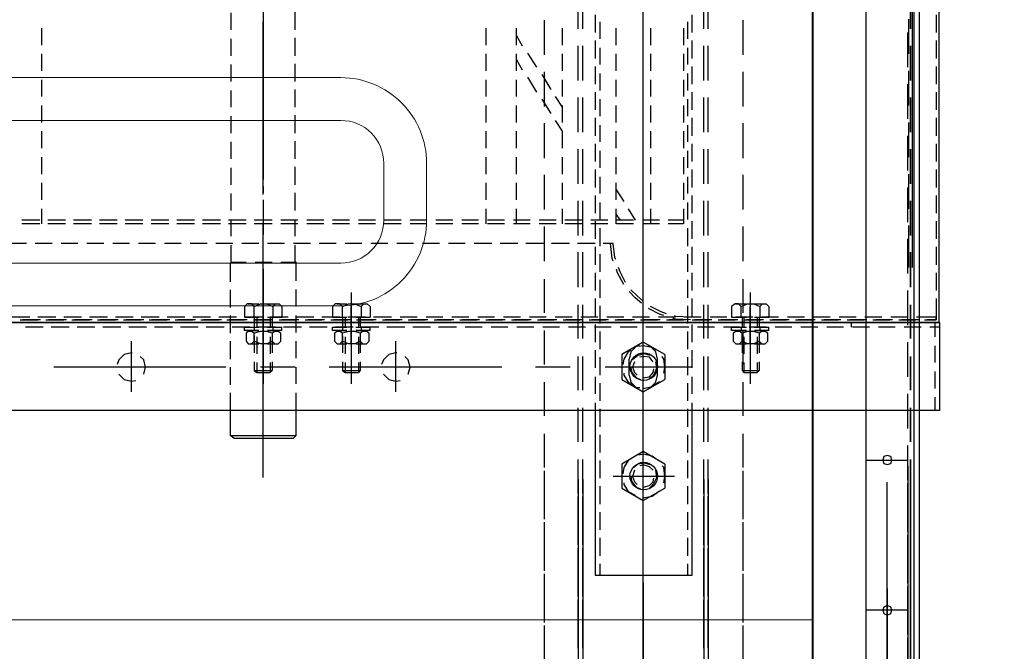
# Model space of a CAD drawing. Header units: millimetres. Extents: x -1469 to 52323, y -1368 to 13830.
# Tile 53 of 85: x 15152 to 15497, y 7409 to 7630. Entities that reach past the tile are written whole.
import ezdxf
from ezdxf.enums import TextEntityAlignment as Align

# ---------------------------------------------------------------- set-up
doc = ezdxf.new("R2010")
doc.units = ezdxf.units.MM
for name, color, linetype, lineweight, true_color in [('A-CEILING-01', 7, 'Continuous', 5, 0xd56ca8), ('A-CEILING-05', 7, 'Continuous', 5, 0x139b48), ('M-MEP-ELLG-LIGHT', 5, 'Continuous', 15, 0x0000ff)]:
    doc.layers.add(name, color=color, linetype=linetype, lineweight=lineweight, true_color=true_color)
doc.layers.add('A-LIGHT', color=1, linetype='Continuous', lineweight=5)
doc.layers.add('ACMV-EQP-CHW', color=30, linetype='Continuous', true_color=0xff7f00)
doc.layers.add('RCP LAYOUT', color=9, linetype='Continuous', true_color=0x808080)
doc.styles.get("Standard").update_dxf_attribs({"font": 'arial.ttf'})

# ---------------------------------------------------------------- blocks, each defined once
blk = doc.blocks.new('LIGHT-600X600MM')
at = {"color": 0}
blk.add_line((300, 0), (-300, 0), dxfattribs=at)
blk.add_lwpolyline([(-300, 300), (-300, -300), (300, -300), (300, 300)], close=True, dxfattribs=at)
for points in [[(-165, 160), (-165, 140, 0.414214), (-135, 110), (135, 110, 0.414214), (165, 140), (165, 160, 0.414214), (135, 190), (-135, 190, 0.414214)], [(-150, 160), (-150, 140, 0.414214), (-135, 125), (135, 125, 0.414214), (150, 140), (150, 160, 0.414214), (135, 175), (-135, 175, 0.414214)]]:
    blk.add_lwpolyline(points, format="xyb", close=True, dxfattribs=at)
blk.add_attdef('E', text='', height=100).set_placement((400, 250), align=Align.MIDDLE_CENTER)
blk = doc.blocks.new('A$C98a85b24')
at = {"layer": 'M-MEP-ELLG-LIGHT', "color": 8, "true_color": 0x808080}
blk.add_blockref('LIGHT-600X600MM', (10939.99, 7419.99), dxfattribs=at)
blk = doc.blocks.new('A$C256bf26b')
at = {"layer": 'A-CEILING-01', "true_color": 0x808080}
h = blk.add_hatch(dxfattribs=at)
h.set_pattern_fill('ANSI37', color=8, scale=2000)
h.set_pattern_definition([(45, (0, 0), (-176.7767, 176.7767), []), (135, (0, 0), (-176.7767, -176.7767), [])])
edge = h.paths.add_edge_path()
edge.add_line((17350, 13380), (12020, 13380))
edge.add_line((12020, 13380), (12020, 13280))
edge.add_line((12020, 13280), (11820, 13280))
edge.add_line((11820, 13280), (11820, 13380))
edge.add_line((11820, 13380), (6090, 13380))
edge.add_line((6090, 13380), (6090, 13280))
edge.add_line((6090, 13280), (5890, 13280))
edge.add_line((5890, 13280), (5890, 13380))
edge.add_line((5890, 13380), (350, 13380))
edge.add_line((350, 13380), (200, 13380))
edge.add_line((200, 13380), (200, 4520))
edge.add_line((200, 4520), (650, 4520))
edge.add_line((650, 4520), (650, 4220))
edge.add_line((650, 4220), (200, 4220))
edge.add_line((200, 4220), (200, 3270))
edge.add_line((200, 3270), (3945, 3270))
edge.add_line((3945, 3270), (3945, 3920))
edge.add_line((3945, 3920), (6135, 3920))
edge.add_line((6135, 3920), (6135, 3270))
edge.add_line((6135, 3270), (9805, 3270))
edge.add_line((9805, 3270), (9805, 3070))
edge.add_line((9805, 3070), (10125.7, 3070))
edge.add_line((10125.7, 3070), (10125.7, 3423))
edge.add_line((10125.7, 3423), (11242.06, 4539.36))
edge.add_line((11242.06, 4539.36), (10770.13, 5011.3))
edge.add_line((10770.13, 5011.3), (11904.42, 6145.58))
edge.add_line((11904.42, 6145.58), (14298.83, 8540))
edge.add_line((14298.83, 8540), (14450, 8540))
edge.add_line((14450, 8540), (14450, 9620))
edge.add_line((14450, 9620), (14450, 12330))
edge.add_arc((15200, 12330), 750, 90, 180, ccw=False)
edge.add_line((15200, 13080), (17350, 13080))
edge.add_line((17350, 13080), (17350, 13380))
h.paths.add_polyline_path([(5890.13, 11294.23), (6090.12, 11294.23), (6090.12, 11094.22), (5890.13, 11094.22)], flags=16)
h.paths.add_polyline_path([(5890.13, 9330), (6090.12, 9330), (6090.12, 9129.99), (5890.13, 9129.99)], flags=16)
h.paths.add_polyline_path([(5890, 8418.41), (6090, 8418.41), (6090, 8218.41), (5890, 8218.41)], flags=16)
h.paths.add_polyline_path([(5890, 6030), (6090, 6030), (6090, 5829.99), (5890, 5829.99)], flags=16)
h.paths.add_polyline_path([(11820, 8418.41), (12020, 8418.41), (12020, 8218.41), (11820, 8218.41)], flags=16)
h.paths.add_polyline_path([(11820, 9330), (12020, 9330), (12020, 9129.99), (11820, 9129.99)], flags=16)
h.paths.add_polyline_path([(11820.13, 11294.23), (12020.12, 11294.23), (12020.12, 11094.22), (11820.13, 11094.22)], flags=16)
at = {"layer": 'A-CEILING-05', "true_color": 0x808080}
h = blk.add_hatch(dxfattribs=at)
h.set_pattern_fill('_USER', color=8, scale=600, double=1, pattern_type=0)
h.set_pattern_definition([(0, (17230, 9520), (0, 600), []), (90, (17230, 9520), (-600, 4e-14), [])])
h.paths.add_polyline_path([(15490.92, 3520), (14590, 3520), (14590, 9520), (17230, 9520), (17230, 3520), (16390.92, 3520)])
at = {"layer": 'A-LIGHT', "color": 8, "true_color": 0x808080}
blk.add_blockref('A$C98a85b24', (4190, 0), dxfattribs=at)
blk = doc.blocks.new('AHU-5 TR-CARRIER')
at = {"layer": 'ACMV-EQP-CHW'}
for points in [[(45.85, 493.93), (1154.54, 493.93), (1154.54, 747.45)], [(44.6, 510.77), (1185.41, 510.77), (1185.41, 706.29)], [(538.23, 519.5), (901.81, 519.5)], [(793.92, 518.57), (800.16, 518.57)], [(802.95, 518.57), (809.19, 518.57)], [(812, 518.57), (818.24, 518.57)], [(821.04, 518.57), (827.28, 518.57)], [(830.09, 518.57), (836.33, 518.57)], [(839.13, 518.57), (845.38, 518.57)], [(848.17, 518.57), (854.41, 518.57)], [(857.22, 518.57), (863.45, 518.57)], [(866.26, 518.57), (872.5, 518.57)], [(875.3, 518.57), (881.54, 518.57)], [(884.34, 518.57), (890.59, 518.57)], [(893.39, 518.57), (900.87, 518.57)], [(899.94, 518.57), (899.94, 511.71)], [(900.87, 518.57), (899.95, 518.57)], [(900.87, 514.52), (900.87, 518.57)], [(900.87, 518.56), (900.87, 515.45)], [(901.81, 519.81), (901.81, 84.51)], [(932.67, 519.81), (901.81, 519.81)], [(901.81, 82.02), (901.81, 519.5)], [(906.79, 518.26), (901.81, 518.26)], [(903.37, 519.81), (903.37, 516.38)], [(915.84, 518.26), (909.92, 518.26)], [(924.88, 518.26), (918.96, 518.26)], [(932.67, 518.26), (928, 518.26)], [(932.67, 519.81), (932.67, 84.51)], [(45.85, 512.65), (1157.35, 512.65)], [(900.87, 512.33), (900.87, 506.4)], [(900.87, 505.47), (900.87, 511.39)], [(903.37, 513.27), (903.37, 507.35)], [(557.87, 510.15), (882.47, 510.15)], [(795.47, 508.9), (807.63, 508.9)], [(812.32, 508.59), (800.16, 508.59)], [(813.56, 508.9), (825.72, 508.9)], [(830.4, 508.59), (818.24, 508.59)], [(831.65, 508.9), (843.82, 508.9)], [(848.48, 508.59), (836.33, 508.59)], [(849.74, 508.9), (861.89, 508.9)], [(866.57, 508.59), (854.41, 508.59)], [(867.82, 508.9), (882.47, 508.9)], [(884.66, 508.59), (872.5, 508.59)], [(902.75, 508.59), (890.59, 508.59)], [(899.94, 508.59), (899.94, 502.67)], [(920.84, 508.59), (908.67, 508.59)], [(938.92, 508.59), (926.76, 508.59)], [(957, 508.59), (944.84, 508.59)], [(949.99, 493.93), (949.99, 508.59)], [(952.17, 508.59), (1180.27, 508.59)], [(970.25, 508.59), (958.09, 508.59)], [(975.1, 508.59), (962.92, 508.59)], [(988.34, 508.59), (976.18, 508.59)], [(993.17, 508.59), (981.32, 508.59)], [(1006.42, 508.59), (994.26, 508.59)], [(1011.27, 508.59), (999.41, 508.59)], [(1002.53, 493.93), (1002.53, 508.59)], [(1024.51, 508.59), (1012.35, 508.59)], [(903.37, 504.22), (903.37, 498.3)], [(900.87, 503.29), (900.87, 497.37)], [(900.87, 496.42), (900.87, 502.35)], [(1162.8, 501.42), (957.78, 501.42)], [(995.05, 501.42), (1029.96, 501.42)], [(899.94, 499.55), (899.94, 493.62)], [(900.87, 494.25), (900.87, 488.32)], [(900.87, 487.38), (900.87, 493.31)], [(903.37, 495.18), (903.37, 489.25)], [(899.94, 490.5), (899.94, 484.57)], [(903.37, 488.95), (901.81, 488.95)], [(900.87, 485.2), (900.87, 479.28)], [(900.87, 478.34), (900.87, 484.27)], [(903.37, 486.14), (903.37, 480.21)], [(899.94, 481.47), (899.94, 475.53)], [(900.87, 476.16), (900.87, 470.24)], [(903.37, 477.1), (903.37, 471.17)], [(900.87, 469.3), (900.87, 475.22)], [(899.94, 472.42), (899.94, 466.5)], [(900.87, 467.11), (900.87, 461.19)], [(900.87, 460.25), (900.87, 466.18)], [(903.37, 468.05), (903.37, 462.13)], [(899.94, 463.37), (899.94, 457.45)], [(896.2, 456.83), (895.25, 457.77), (895.25, 459.01), (896.2, 459.94)], [(895.25, 454.96), (895.25, 458.7)], [(896.2, 459.94), (899.95, 459.94)], [(899.94, 454.96), (899.94, 459.94)], [(903.37, 454.96), (903.37, 459.94)], [(904.61, 459.94), (903.37, 459.94)], [(903.37, 459.01), (903.37, 453.09)], [(904.61, 459.94), (904.61, 454.96)], [(905.55, 459.63), (904.92, 458.7), (904.92, 457.45), (905.55, 456.52), (904.92, 454.64), (904.92, 452.46), (905.55, 450.59), (904.92, 449.66), (904.92, 448.4), (905.55, 447.47), (908.36, 447.47)], [(908.36, 459.63), (905.56, 459.63)], [(908.36, 456.52), (909.29, 457.45), (909.29, 458.7), (908.36, 459.63)], [(896.2, 450.28), (895.25, 452.46), (895.25, 454.64), (896.2, 456.82), (899.95, 456.82)], [(899.94, 456.52), (903.37, 456.52)], [(899.94, 455.89), (903.67, 455.89)], [(900.87, 458.07), (900.87, 452.15)], [(900.87, 451.21), (900.87, 457.13)], [(903.37, 456.83), (904.61, 456.83)], [(904.61, 454.96), (904.61, 458.39)], [(905.56, 456.51), (908.36, 456.51), (909.29, 454.64), (909.29, 452.46), (908.36, 450.59), (905.56, 450.59)], [(906.48, 456.52), (912.42, 456.52)], [(906.8, 455.89), (912.72, 455.89)], [(909.29, 454.96), (909.29, 458.39)], [(915.53, 456.52), (918.64, 456.52)], [(915.84, 455.89), (919.27, 455.89)], [(918.64, 450.59), (918.64, 456.51), (919.27, 455.89)], [(918.64, 450.59), (919.27, 451.21), (919.27, 455.89)], [(891.21, 453.4), (923.32, 453.4)], [(895.25, 448.41), (895.25, 452.15)], [(909.29, 453.4), (896.2, 453.4)], [(899.63, 453.4), (908.67, 453.4)], [(899.94, 454.33), (899.94, 448.4)], [(899.95, 446.85), (899.95, 452.15)], [(903.37, 446.85), (903.37, 452.15)], [(904.61, 448.72), (904.61, 452.15)], [(904.61, 452.15), (904.61, 446.84)], [(909.29, 448.72), (909.29, 452.15)], [(807.95, 450.9), (795.79, 450.9)], [(826.04, 450.9), (813.88, 450.9)], [(844.12, 450.9), (831.96, 450.9)], [(862.22, 450.9), (850.05, 450.9)], [(880.29, 450.9), (868.13, 450.9)], [(898.38, 450.9), (886.53, 450.9)], [(899.95, 450.28), (896.2, 450.28), (895.25, 449.34), (895.25, 448.1), (896.2, 446.85), (899.95, 446.85)], [(899.94, 451.21), (903.67, 451.21)], [(899.94, 450.59), (903.37, 450.59)], [(900.87, 449.03), (900.87, 443.11)], [(903.37, 450.28), (904.61, 450.28)], [(903.37, 449.96), (903.37, 444.04)], [(916.46, 450.9), (904.62, 450.9)], [(906.48, 450.59), (912.42, 450.59)], [(906.8, 451.21), (912.72, 451.21)], [(908.36, 447.47), (909.29, 448.41), (909.29, 449.65), (908.36, 450.59)], [(915.53, 450.59), (918.64, 450.59)], [(915.84, 451.21), (919.27, 451.21)], [(934.54, 450.9), (922.7, 450.9)], [(952.64, 450.9), (940.79, 450.9)], [(965.89, 450.9), (953.73, 450.9)], [(970.72, 450.9), (958.87, 450.9)], [(983.97, 450.9), (971.81, 450.9)], [(988.81, 450.9), (976.96, 450.9)], [(1002.05, 450.9), (989.9, 450.9)], [(1006.89, 450.9), (995.04, 450.9)], [(1020.14, 450.9), (1007.98, 450.9)], [(1025.29, 450.9), (1013.13, 450.9)], [(899.94, 445.29), (899.94, 439.37)], [(900.87, 442.17), (900.87, 448.1)], [(904.61, 446.85), (903.37, 446.85)], [(798.9, 438.74), (786.74, 438.74)], [(817, 438.74), (804.83, 438.74)], [(835.08, 438.74), (822.92, 438.74)], [(853.17, 438.74), (841.01, 438.74)], [(871.25, 438.74), (859.09, 438.74)], [(889.34, 438.74), (877.18, 438.74)], [(907.42, 438.74), (895.57, 438.74)], [(900.87, 439.99), (900.87, 434.07)], [(900.87, 433.13), (900.87, 439.05)], [(903.37, 440.93), (903.37, 435)], [(925.5, 438.74), (913.65, 438.74)], [(943.59, 438.74), (931.74, 438.74)], [(961.68, 438.74), (949.82, 438.74)], [(956.84, 438.74), (1184.94, 438.74)], [(974.94, 438.74), (962.77, 438.74)], [(979.76, 438.74), (967.92, 438.74)], [(993.01, 438.74), (980.86, 438.74)], [(997.86, 438.74), (986, 438.74)], [(1011.1, 438.74), (998.94, 438.74)], [(1015.93, 438.74), (1004.08, 438.74)], [(798.9, 437.18), (786.74, 437.18)], [(817, 437.18), (804.83, 437.18)], [(835.08, 437.18), (822.92, 437.18)], [(853.17, 437.18), (841.01, 437.18)], [(871.25, 437.18), (859.09, 437.18)], [(889.34, 437.18), (877.18, 437.18)], [(907.42, 437.18), (895.57, 437.18)], [(899.94, 436.24), (899.94, 430.32)], [(925.5, 437.18), (913.65, 437.18)], [(943.59, 437.18), (931.74, 437.18)], [(961.68, 437.18), (949.82, 437.18)], [(956.84, 437.18), (1184.94, 437.18)], [(974.94, 437.18), (962.77, 437.18)], [(979.76, 437.18), (967.92, 437.18)], [(993.01, 437.18), (980.86, 437.18)], [(997.86, 437.18), (986, 437.18)], [(1011.1, 437.18), (998.94, 437.18)], [(1015.93, 437.18), (1004.08, 437.18)], [(800.15, 433.13), (793.92, 433.13)], [(802.33, 431.57), (796.41, 431.57)], [(809.19, 433.13), (802.96, 433.13)], [(811.38, 431.57), (805.46, 431.57)], [(818.24, 433.13), (812, 433.13)], [(820.42, 431.57), (814.5, 431.57)], [(827.28, 433.13), (821.04, 433.13)], [(829.46, 431.57), (823.54, 431.57)], [(836.32, 433.13), (830.08, 433.13)], [(838.51, 431.57), (832.59, 431.57)], [(845.37, 433.13), (839.13, 433.13)], [(847.55, 431.57), (841.63, 431.57)], [(854.41, 433.13), (848.18, 433.13)], [(856.6, 431.57), (850.67, 431.57)], [(863.45, 433.13), (857.22, 433.13)], [(865.64, 431.57), (859.71, 431.57)], [(872.5, 433.13), (866.26, 433.13)], [(875, 431.57), (868.76, 431.57)], [(881.54, 433.13), (875.29, 433.13)], [(884.04, 431.57), (877.81, 431.57)], [(890.59, 433.13), (884.34, 433.13)], [(893.08, 431.57), (886.84, 431.57)], [(899.63, 433.13), (893.39, 433.13)], [(902.11, 431.57), (895.89, 431.57)], [(899.94, 432.5), (899.63, 427.21), (899.31, 426.89)], [(900.87, 432.5), (900.56, 427.21), (900.25, 426.27)], [(908.67, 433.13), (902.44, 433.13)], [(903.37, 431.88), (903.37, 425.95)], [(911.16, 431.57), (904.93, 431.57)], [(917.71, 433.13), (911.48, 433.13)], [(920.2, 431.57), (913.98, 431.57)], [(917.4, 432.82), (917.4, 402.57)], [(926.76, 433.13), (920.84, 433.13)], [(929.25, 431.57), (923.01, 431.57)], [(932.67, 433.13), (929.88, 433.13)], [(938.29, 431.57), (932.05, 431.57)], [(932.67, 399.13), (990.37, 399.13), (990.37, 433.13), (932.67, 433.13)], [(947.33, 431.57), (941.1, 431.57)], [(956.37, 431.57), (950.14, 431.57)], [(965.42, 431.57), (959.19, 431.57)], [(974.46, 431.57), (968.23, 431.57)], [(983.51, 431.57), (977.27, 431.57)], [(990.37, 431.57), (986.31, 431.57)], [(798.6, 430.01), (804.52, 430.01)], [(807.64, 430.01), (813.56, 430.01)], [(816.68, 430.01), (822.61, 430.01)], [(825.72, 430.01), (831.65, 430.01)], [(834.77, 430.01), (840.69, 430.01)], [(843.82, 430.01), (849.74, 430.01)], [(852.85, 430.01), (858.78, 430.01)], [(861.89, 430.01), (867.2, 430.01)], [(865.95, 430.01), (865.95, 424.71)], [(867.2, 430.01), (867.2, 424.71)], [(900.87, 430.94), (900.87, 425.01)], [(900.87, 424.08), (900.87, 430.01)], [(899.94, 427.21), (899.94, 421.28)], [(917.4, 426.89), (917.4, 405.38)], [(955.75, 426.89), (955.75, 405.38)], [(865.95, 421.59), (865.95, 415.67)], [(867.2, 421.59), (867.2, 415.67)], [(898.69, 424.08), (898.06, 422.22), (896.2, 418.47)], [(899.32, 423.15), (899, 421.9), (896.82, 417.84)], [(900.87, 421.91), (900.87, 415.97)], [(900.87, 415.04), (900.87, 420.97)], [(903.37, 422.83), (903.37, 416.91)], [(913.03, 423.46), (908.67, 415.97), (913.03, 408.5)], [(914.59, 420.97), (912.09, 420.34), (910.23, 418.47), (909.91, 417.53)], [(913.03, 423.46), (921.77, 423.46)], [(919.58, 423.15), (917.4, 423.46), (914.59, 423.15), (913.65, 422.53)], [(920.21, 420.97), (914.59, 420.97)], [(924.57, 417.53), (924.57, 418.47), (922.7, 420.34), (920.21, 420.97)], [(921.77, 408.5), (926.13, 415.97), (921.77, 423.46)], [(924.88, 416.29), (924.88, 415.97), (924.26, 419.1), (922.7, 421.28), (922.4, 421.59)], [(951.39, 423.46), (947.02, 415.97), (951.39, 408.5)], [(951.39, 423.46), (959.81, 423.46)], [(957.93, 423.15), (955.75, 423.46), (952.63, 423.15), (952.01, 422.53)], [(959.81, 408.5), (964.17, 415.97), (959.81, 423.46)], [(963.23, 416.29), (963.23, 415.97), (962.62, 419.1), (961.06, 421.28), (960.75, 421.59)], [(798.6, 418.47), (804.52, 418.47)], [(807.64, 418.47), (813.56, 418.47)], [(816.68, 418.47), (822.61, 418.47)], [(825.72, 418.47), (831.65, 418.47)], [(834.77, 418.47), (840.69, 418.47)], [(843.82, 418.47), (849.74, 418.47)], [(852.85, 418.47), (858.78, 418.47)], [(861.89, 418.47), (867.2, 418.47)], [(899.94, 418.16), (899.94, 412.23)], [(911.48, 420.34), (910.54, 419.1), (909.92, 415.97), (910.22, 414.42)], [(913.35, 418.47), (912.72, 416.29), (913.35, 414.1), (914.9, 412.23)], [(915.53, 419.41), (913.97, 418.15), (913.65, 415.97), (913.97, 414.73)], [(921.45, 418.16), (920.2, 419.72), (917.71, 420.66), (915.53, 420.34)], [(921.14, 416.29), (921.14, 415.97), (920.84, 418.16), (919.27, 419.41), (918.02, 419.72)], [(949.51, 420.34), (948.59, 419.1), (947.96, 415.97), (948.27, 414.42)], [(951.7, 418.47), (951.07, 416.29), (951.39, 414.1), (952.95, 412.23)], [(953.57, 419.41), (952.33, 418.15), (951.7, 415.97), (952.01, 414.73)], [(959.81, 418.16), (958.25, 419.72), (956.06, 420.66), (953.57, 420.34)], [(959.49, 416.29), (959.49, 415.97), (958.87, 418.16), (957.63, 419.41), (956.37, 419.72)], [(808.57, 415.97), (748.39, 415.97)], [(847.24, 415.97), (786.74, 415.97)], [(832.9, 415.97), (820.73, 415.97)], [(905.24, 415.97), (844.75, 415.97)], [(871.25, 415.97), (859.09, 415.97)], [(943.59, 415.97), (883.41, 415.97)], [(894.32, 415.97), (892.45, 413.8), (890.27, 411.61)], [(894.95, 415.35), (893.08, 413.17), (890.89, 410.99)], [(936.74, 415.97), (898.06, 415.97)], [(909.92, 414.73), (910.22, 413.48), (912.09, 411.61), (914.59, 410.98)], [(929.24, 415.97), (917.4, 415.97)], [(917.72, 411.61), (919.27, 411.93), (921.14, 413.48), (921.77, 415.05)], [(920.2, 410.99), (922.7, 411.61), (924.57, 413.48), (924.57, 414.73)], [(1005.95, 415.97), (941.4, 415.97)], [(967.92, 415.97), (955.75, 415.97)], [(955.75, 411.61), (957.63, 411.93), (959.49, 413.48), (960.12, 415.05)], [(1040.26, 415.97), (979.76, 415.97)], [(993, 415.97), (1173.1, 415.97)], [(1017.03, 415.97), (1005.18, 415.97)], [(861.89, 410.68), (865.95, 413.17)], [(865.95, 412.54), (865.95, 406.62)], [(867.2, 412.54), (867.2, 406.62)], [(900.87, 412.85), (900.87, 406.93)], [(900.87, 406), (900.87, 411.93)], [(903.37, 413.79), (903.37, 407.87)], [(911.48, 411.61), (912.09, 410.68), (914.59, 409.12), (916.46, 408.81)], [(920.21, 410.98), (914.59, 410.98)], [(915.53, 412.85), (917.4, 412.23), (919.27, 412.85), (920.21, 413.79)], [(919.58, 409.12), (920.21, 409.12), (922.7, 410.68), (924.26, 413.17)], [(949.51, 411.61), (950.14, 410.68), (952.64, 409.12), (954.82, 408.81)], [(953.57, 412.85), (955.75, 412.23), (957.63, 412.85), (958.56, 413.79)], [(957.93, 409.12), (958.56, 409.12), (961.06, 410.68), (962.3, 413.17)], [(855.03, 406.31), (859.41, 409.12)], [(863.78, 406.31), (865.95, 407.87)], [(887.78, 409.74), (884.04, 407.87), (882.47, 407.24)], [(888.4, 409.12), (884.34, 406.93), (883.1, 406.62)], [(899.94, 409.12), (899.94, 403.2)], [(913.03, 408.5), (921.77, 408.5)], [(951.39, 408.5), (959.81, 408.5)], [(798.6, 406.31), (804.52, 406.31)], [(807.64, 406.31), (813.56, 406.31)], [(816.68, 406.31), (822.61, 406.31)], [(825.72, 406.31), (831.65, 406.31)], [(834.77, 406.31), (840.69, 406.31)], [(843.82, 406.31), (849.74, 406.31)], [(852.85, 406.31), (858.78, 406.31)], [(861.89, 406.31), (867.2, 406.31)], [(879.66, 406.31), (879.04, 406), (874.05, 405.38), (874.05, 401.95)], [(880.29, 405.38), (879.36, 405.06), (874.05, 404.44)], [(900.87, 403.82), (900.87, 397.89)], [(903.37, 404.75), (903.37, 398.83)], [(796.41, 400.7), (802.33, 400.7)], [(805.45, 400.7), (811.38, 400.7)], [(814.5, 400.7), (820.42, 400.7)], [(823.54, 400.7), (829.46, 400.7)], [(832.59, 400.7), (838.51, 400.7)], [(841.62, 400.7), (847.55, 400.7)], [(850.67, 400.7), (856.59, 400.7)], [(859.71, 400.7), (865.64, 400.7)], [(865.95, 403.51), (865.95, 397.58)], [(867.2, 403.51), (867.2, 397.58)], [(868.76, 400.7), (875, 400.7)], [(877.8, 400.7), (884.04, 400.7)], [(886.84, 400.7), (893.08, 400.7)], [(895.89, 400.7), (902.11, 400.7)], [(899.94, 400.07), (899.94, 394.15)], [(900.87, 396.96), (900.87, 402.88)], [(904.93, 400.7), (911.16, 400.7)], [(913.97, 400.7), (920.21, 400.7)], [(923.01, 400.7), (929.25, 400.7)], [(932.05, 400.7), (938.29, 400.7)], [(941.1, 400.7), (947.33, 400.7)], [(950.15, 400.7), (956.37, 400.7)], [(959.19, 400.7), (965.42, 400.7)], [(968.23, 400.7), (974.46, 400.7)], [(977.27, 400.7), (983.51, 400.7)], [(986.31, 400.7), (990.37, 400.7)], [(793.92, 399.13), (800.16, 399.13)], [(802.96, 399.13), (809.19, 399.13)], [(812, 399.13), (818.24, 399.13)], [(821.04, 399.13), (827.28, 399.13)], [(830.09, 399.13), (836.33, 399.13)], [(839.12, 399.13), (845.37, 399.13)], [(848.17, 399.13), (854.41, 399.13)], [(857.22, 399.13), (863.45, 399.13)], [(866.26, 399.13), (872.5, 399.13)], [(874.05, 399.13), (874.05, 392.9)], [(875.29, 399.13), (881.54, 399.13)], [(884.34, 399.13), (890.59, 399.13)], [(893.39, 399.13), (899.63, 399.13)], [(902.44, 399.13), (908.67, 399.13)], [(911.48, 399.13), (917.72, 399.13)], [(920.84, 399.13), (926.76, 399.13)], [(929.88, 399.13), (932.68, 399.13)], [(798.9, 394.77), (786.74, 394.77)], [(798.9, 393.21), (786.74, 393.21)], [(817, 394.77), (804.83, 394.77)], [(817, 393.21), (804.83, 393.21)], [(835.08, 394.77), (822.92, 394.77)], [(835.08, 393.21), (822.92, 393.21)], [(853.17, 394.77), (841.01, 394.77)], [(853.17, 393.21), (841.01, 393.21)], [(871.25, 394.77), (859.09, 394.77)], [(871.25, 393.21), (859.09, 393.21)], [(865.95, 394.46), (865.95, 388.53)], [(867.2, 394.46), (867.2, 388.53)], [(889.34, 394.77), (877.18, 394.77)], [(889.34, 393.21), (877.18, 393.21)], [(907.42, 394.77), (895.57, 394.77)], [(907.42, 393.21), (895.57, 393.21)], [(900.87, 394.77), (900.87, 388.85)], [(900.87, 387.92), (900.87, 393.84)], [(903.37, 395.71), (903.37, 389.79)], [(925.5, 394.77), (913.65, 394.77)], [(925.5, 393.21), (913.65, 393.21)], [(943.59, 394.77), (931.74, 394.77)], [(943.59, 393.21), (931.74, 393.21)], [(961.68, 394.77), (949.82, 394.77)], [(961.68, 393.21), (949.82, 393.21)], [(956.84, 394.77), (1184.94, 394.77)], [(956.84, 393.21), (1184.94, 393.21)], [(974.94, 394.77), (962.77, 394.77)], [(974.94, 393.21), (962.77, 393.21)], [(979.76, 394.77), (967.92, 394.77)], [(979.76, 393.21), (967.92, 393.21)], [(993.01, 394.77), (980.86, 394.77)], [(993.01, 393.21), (980.86, 393.21)], [(997.86, 394.77), (986, 394.77)], [(997.86, 393.21), (986, 393.21)], [(1011.1, 394.77), (998.94, 394.77)], [(1011.1, 393.21), (998.94, 393.21)], [(1015.93, 394.77), (1004.08, 394.77)], [(1015.93, 393.21), (1004.08, 393.21)], [(874.05, 390.09), (874.05, 383.86)], [(899.94, 391.03), (899.94, 385.11)], [(917.4, 390.41), (917.4, 378.25)], [(798.6, 387.6), (804.52, 387.6)], [(807.64, 387.6), (813.56, 387.6)], [(816.68, 387.6), (822.61, 387.6)], [(822.61, 385.11), (826.35, 387.6)], [(825.72, 387.6), (831.65, 387.6)], [(831.03, 385.11), (834.77, 387.6)], [(834.77, 387.6), (840.69, 387.6)], [(843.82, 387.6), (849.74, 387.6)], [(852.85, 387.6), (858.78, 387.6)], [(861.89, 387.6), (867.2, 387.6)], [(903.37, 386.66), (903.37, 380.75)], [(814.8, 380.43), (820.11, 383.55)], [(823.54, 380.43), (828.52, 383.55)], [(865.95, 385.42), (865.95, 379.5)], [(867.2, 385.42), (867.2, 379.5)], [(900.87, 385.73), (900.87, 379.8)], [(900.87, 378.87), (900.87, 384.8)], [(807.95, 381.37), (795.79, 381.37)], [(826.04, 381.37), (813.88, 381.37)], [(844.12, 381.37), (831.96, 381.37)], [(862.22, 381.37), (850.05, 381.37)], [(880.29, 381.37), (868.13, 381.37)], [(874.05, 381.06), (874.05, 374.81)], [(898.38, 381.37), (886.53, 381.37)], [(899.94, 381.98), (899.94, 376.06)], [(916.46, 381.37), (904.62, 381.37)], [(934.54, 381.37), (922.7, 381.37)], [(952.64, 381.37), (940.79, 381.37)], [(965.89, 381.37), (953.73, 381.37)], [(970.72, 381.37), (958.87, 381.37)], [(983.97, 381.37), (971.81, 381.37)], [(988.81, 381.37), (976.96, 381.37)], [(1002.05, 381.37), (989.9, 381.37)], [(1006.89, 381.37), (995.04, 381.37)], [(1020.15, 381.37), (1007.98, 381.37)], [(1025.29, 381.37), (1013.13, 381.37)], [(807.33, 375.44), (812.32, 378.56)], [(815.74, 375.44), (821.04, 378.56)], [(865.95, 376.37), (865.95, 370.45)], [(867.2, 376.37), (867.2, 370.45)], [(900.87, 376.69), (900.87, 370.76)], [(903.37, 377.63), (903.37, 371.7)], [(801.09, 371.39), (804.83, 373.57)], [(809.51, 371.39), (813.25, 373.57)], [(899.94, 372.94), (899.94, 367.02)], [(900.87, 369.83), (900.87, 375.75)], [(798.6, 371.39), (804.52, 371.39)], [(807.64, 371.39), (813.56, 371.39)], [(816.68, 371.39), (822.61, 371.39)], [(825.72, 371.39), (831.65, 371.39)], [(834.77, 371.39), (840.69, 371.39)], [(843.82, 371.39), (849.74, 371.39)], [(852.85, 371.39), (858.78, 371.39)], [(861.89, 371.39), (867.2, 371.39)], [(874.05, 372.01), (874.05, 365.78)], [(865.95, 367.33), (865.95, 361.41)], [(867.2, 367.33), (867.2, 361.41)], [(900.87, 367.64), (900.87, 361.71)], [(900.87, 360.78), (900.87, 366.71)], [(903.37, 368.58), (903.37, 362.65)], [(917.4, 366.4), (917.4, 305.9)], [(874.05, 362.97), (874.05, 356.73)], [(899.94, 363.91), (899.94, 357.98)], [(798.6, 360.78), (804.52, 360.78)], [(807.64, 360.78), (813.56, 360.78)], [(816.68, 360.78), (822.61, 360.78)], [(825.72, 360.78), (831.65, 360.78)], [(834.77, 360.78), (840.69, 360.78)], [(843.82, 360.78), (849.74, 360.78)], [(852.85, 360.78), (858.78, 360.78)], [(861.89, 360.78), (867.2, 360.78)], [(903.37, 359.54), (903.37, 353.61)], [(865.95, 358.29), (865.95, 352.36)], [(867.2, 358.29), (867.2, 352.36)], [(900.87, 358.6), (900.87, 352.68)], [(900.87, 351.74), (900.87, 357.66)], [(874.05, 353.61), (874.05, 347.69)], [(899.94, 354.86), (899.94, 348.93)], [(865.95, 349.25), (865.95, 343.32)], [(867.2, 349.25), (867.2, 343.32)], [(900.87, 349.56), (900.87, 343.63)], [(900.87, 342.7), (900.87, 348.62)], [(903.37, 350.49), (903.37, 344.26)], [(899.94, 345.81), (899.94, 339.89)], [(874.05, 344.57), (874.05, 338.65)], [(903.37, 341.45), (903.37, 335.21)], [(865.95, 340.2), (865.95, 334.28)], [(867.2, 340.2), (867.2, 334.28)], [(900.87, 340.51), (900.87, 334.59)], [(900.87, 333.66), (900.87, 339.58)], [(874.05, 335.53), (874.05, 329.61)], [(899.94, 336.78), (899.94, 330.85)], [(865.95, 331.17), (865.95, 325.23)], [(867.2, 331.17), (867.2, 325.23)], [(900.87, 331.48), (900.87, 325.55)], [(903.37, 332.41), (903.37, 326.17)], [(919.9, 333.66), (917.4, 334.28), (914.9, 333.66), (913.65, 332.4)], [(899.94, 327.73), (899.94, 321.49)], [(900.87, 324.61), (900.87, 330.53)], [(926.13, 329.29), (908.36, 329.29)], [(912.42, 329.6), (912.42, 329.29), (913.03, 326.79), (914.9, 324.92), (916.46, 324.3)], [(919.9, 324.92), (921.76, 326.79), (922.39, 329.29), (922.07, 330.85)], [(874.05, 326.48), (874.05, 320.56)], [(865.95, 322.12), (865.95, 316.19)], [(867.2, 322.12), (867.2, 316.19)], [(900.87, 322.43), (900.87, 316.5)], [(900.87, 315.57), (900.87, 321.49)], [(903.37, 323.37), (903.37, 317.13)], [(874.05, 317.44), (874.05, 311.51)], [(896.2, 317.13), (895.25, 318.07), (895.25, 319.31), (896.2, 320.25)], [(895.25, 315.26), (895.25, 319)], [(896.2, 320.25), (899.95, 320.25)], [(899.94, 315.26), (899.94, 320.25)], [(899.94, 318.69), (899.94, 312.46)], [(903.37, 315.26), (903.37, 320.25)], [(904.61, 320.25), (903.37, 320.25)], [(904.61, 320.25), (904.61, 315.26)], [(904.61, 315.26), (904.61, 318.69)], [(905.55, 319.93), (904.92, 319), (904.92, 317.76), (905.55, 316.82), (904.92, 314.94), (904.92, 312.76), (905.55, 310.58), (904.92, 309.64), (904.92, 308.71), (905.55, 307.77), (908.36, 307.77)], [(908.36, 319.94), (905.56, 319.94)], [(908.36, 316.82), (909.29, 317.76), (909.29, 319), (908.36, 319.94)], [(909.29, 315.26), (909.29, 318.69)], [(896.2, 310.58), (895.25, 312.76), (895.25, 314.94), (896.2, 317.13), (899.95, 317.13)], [(899.94, 316.82), (903.37, 316.82)], [(899.94, 316.19), (903.67, 316.19)], [(903.37, 317.13), (904.61, 317.13)], [(903.37, 314.32), (903.37, 308.08)], [(905.56, 316.82), (908.36, 316.82), (909.29, 314.94), (909.29, 312.76), (908.36, 310.58), (905.56, 310.58)], [(906.48, 316.82), (912.42, 316.82)], [(906.8, 316.19), (912.72, 316.19)], [(915.53, 316.82), (918.64, 316.82)], [(915.84, 316.19), (919.27, 316.19)], [(918.64, 310.58), (918.64, 316.82), (919.27, 316.19)], [(918.64, 310.58), (919.27, 311.52), (919.27, 316.19)], [(865.95, 313.08), (865.95, 307.15)], [(867.2, 313.08), (867.2, 307.15)], [(891.21, 313.7), (923.32, 313.7)], [(895.25, 308.71), (895.25, 312.14)], [(899.95, 310.58), (896.2, 310.58), (895.25, 309.64), (895.25, 308.08), (896.2, 307.15), (899.95, 307.15)], [(909.29, 313.7), (896.2, 313.7)], [(899.63, 313.7), (908.67, 313.7)], [(899.94, 311.52), (903.67, 311.52)], [(899.94, 310.58), (903.37, 310.58)], [(899.95, 307.15), (899.95, 312.14)], [(900.87, 313.38), (900.87, 307.46)], [(900.87, 306.52), (900.87, 312.45)], [(903.37, 307.15), (903.37, 312.14)], [(903.37, 310.58), (904.61, 310.58)], [(904.61, 309.02), (904.61, 312.14)], [(904.61, 312.14), (904.61, 307.15)], [(906.48, 310.58), (912.42, 310.58)], [(906.8, 311.52), (912.72, 311.52)], [(908.36, 307.78), (909.29, 308.71), (909.29, 309.64), (908.36, 310.58)], [(909.29, 309.02), (909.29, 312.14)], [(915.53, 310.58), (918.64, 310.58)], [(915.84, 311.52), (919.27, 311.52)], [(874.05, 308.39), (874.05, 302.48)], [(899.94, 309.64), (899.94, 303.41)], [(904.61, 307.15), (903.37, 307.15)], [(865.95, 304.03), (865.95, 298.1)], [(867.2, 304.03), (867.2, 298.1)], [(900.87, 304.35), (900.87, 298.42)], [(903.37, 305.27), (903.37, 299.04)], [(899.94, 300.6), (899.94, 294.36)], [(900.87, 297.48), (900.87, 303.41)], [(874.05, 299.36), (874.05, 293.43)], [(799.22, 294.06), (792.97, 294.06)], [(808.25, 294.06), (802.02, 294.06)], [(817.3, 294.06), (811.07, 294.06)], [(826.35, 294.06), (820.12, 294.06)], [(835.4, 294.06), (829.15, 294.06)], [(844.43, 294.06), (838.19, 294.06)], [(853.47, 294.06), (847.24, 294.06)], [(862.52, 294.06), (856.28, 294.06)], [(871.57, 294.06), (865.64, 294.06)], [(865.95, 294.99), (865.95, 289.06)], [(867.2, 294.99), (867.2, 289.06)], [(880.6, 294.36), (880.6, 294.06), (880.29, 294.06), (874.68, 294.06)], [(880.6, 289.06), (880.6, 294.36)], [(887.15, 294.36), (880.6, 294.36)], [(896.2, 294.36), (890.26, 294.36)], [(905.24, 294.36), (899.32, 294.36)], [(900.87, 295.3), (900.87, 289.38)], [(900.87, 288.44), (900.87, 294.36)], [(903.37, 296.23), (903.37, 290)], [(914.29, 294.36), (908.36, 294.36)], [(923.32, 294.36), (917.4, 294.36)], [(917.4, 294.06), (917.4, 281.89)], [(932.68, 294.36), (926.44, 294.36)], [(942.35, 272.54), (941.41, 271.29), (941.41, 294.36), (932.67, 294.36)], [(941.41, 294.36), (942.35, 293.43)], [(942.35, 272.53), (942.35, 293.43)], [(874.05, 290.31), (874.05, 284.39)], [(899.94, 291.56), (899.94, 285.31)], [(896.2, 286.26), (895.25, 287.19), (895.25, 288.44), (896.2, 289.38)], [(895.25, 284.39), (895.25, 288.13)], [(896.2, 279.71), (895.25, 281.89), (895.25, 284.08), (896.2, 286.26), (899.95, 286.26)], [(896.2, 289.38), (899.95, 289.38)], [(899.94, 284.39), (899.94, 289.38)], [(900.87, 286.26), (900.87, 280.03)], [(903.37, 284.39), (903.37, 289.38)], [(904.61, 289.38), (903.37, 289.38)], [(903.37, 287.19), (903.37, 280.96)], [(903.37, 286.26), (904.61, 286.26)], [(904.61, 289.38), (904.61, 284.39)], [(904.61, 284.39), (904.61, 287.81)], [(905.55, 289.06), (904.92, 288.13), (904.92, 286.88), (905.55, 285.95), (904.92, 284.08), (904.92, 281.89), (905.55, 279.7), (904.92, 278.78), (904.92, 277.53), (905.55, 276.9), (908.36, 276.9)], [(908.36, 289.06), (905.56, 289.06)], [(908.36, 285.95), (909.29, 286.89), (909.29, 288.13), (908.36, 289.06)], [(909.29, 284.39), (909.29, 287.81)], [(786.43, 282.83), (846.92, 282.83)], [(796.1, 282.83), (798.6, 282.83)], [(856.9, 282.83), (796.41, 282.83)], [(800.77, 282.83), (812.94, 282.83)], [(815.43, 282.83), (817.92, 282.83)], [(820.11, 282.83), (832.27, 282.83)], [(834.77, 282.83), (837.27, 282.83)], [(839.44, 282.83), (851.6, 282.83)], [(854.1, 282.83), (856.28, 282.83)], [(858.78, 282.83), (867.2, 282.83)], [(858.78, 282.83), (870.94, 282.83)], [(865.95, 285.95), (865.95, 279.71)], [(919.27, 282.83), (866.87, 282.83)], [(867.2, 285.95), (867.2, 279.71)], [(880.92, 282.83), (868.76, 282.83)], [(956.07, 282.83), (878.73, 282.83)], [(880.6, 280.02), (880.6, 285.95)], [(883.1, 282.83), (913.65, 282.83)], [(891.21, 282.83), (923.32, 282.83)], [(947.96, 282.83), (893.07, 282.83)], [(899.63, 282.83), (908.67, 282.83)], [(899.94, 285.95), (903.37, 285.95)], [(899.94, 285.32), (903.67, 285.32)], [(900.87, 279.4), (900.87, 285.31)], [(905.56, 285.95), (908.36, 285.95), (909.29, 284.08), (909.29, 281.89), (908.36, 279.71), (905.56, 279.71)], [(906.48, 285.95), (912.42, 285.95)], [(906.8, 285.32), (912.72, 285.32)], [(915.53, 285.95), (918.64, 285.95)], [(915.84, 285.32), (919.27, 285.32)], [(918.64, 279.71), (918.64, 285.95), (919.27, 285.32)], [(918.64, 279.71), (919.27, 280.64), (919.27, 285.32)], [(874.05, 281.27), (874.05, 275.34)], [(895.25, 277.53), (895.25, 281.27)], [(899.95, 279.71), (896.2, 279.71), (895.25, 278.78), (895.25, 277.21), (896.2, 276.28), (899.95, 276.28)], [(899.94, 282.52), (899.94, 276.28)], [(899.94, 280.64), (903.67, 280.64)], [(899.94, 279.71), (903.37, 279.71)], [(899.95, 276.28), (899.95, 281.27)], [(903.37, 276.28), (903.37, 281.27)], [(903.37, 279.71), (904.61, 279.71)], [(904.61, 278.14), (904.61, 281.27)], [(904.61, 281.27), (904.61, 276.28)], [(906.48, 279.71), (912.42, 279.71)], [(906.8, 280.64), (912.72, 280.64)], [(908.36, 276.9), (909.29, 277.53), (909.29, 278.77), (908.36, 279.71)], [(909.29, 278.14), (909.29, 281.27)], [(915.53, 279.71), (918.64, 279.71)], [(915.84, 280.64), (919.27, 280.64)], [(865.95, 276.9), (865.95, 270.66)], [(867.2, 276.9), (867.2, 270.66)], [(880.6, 271.61), (880.6, 276.9)], [(900.87, 277.21), (900.87, 270.97)], [(900.87, 270.04), (900.87, 276.28)], [(903.37, 278.14), (903.37, 271.91)], [(904.61, 276.28), (903.37, 276.28)], [(899.94, 273.48), (899.94, 267.24)], [(799.22, 271.61), (793.29, 271.61)], [(808.26, 271.61), (802.33, 271.61)], [(817.3, 271.61), (811.38, 271.61)], [(826.35, 271.61), (820.43, 271.61)], [(835.39, 271.61), (829.46, 271.61)], [(844.43, 271.61), (838.51, 271.61)], [(853.48, 271.61), (847.54, 271.61)], [(862.52, 271.61), (856.59, 271.61)], [(871.57, 271.61), (865.64, 271.61)], [(874.05, 272.22), (874.05, 266.3)], [(880.6, 271.61), (874.68, 271.61)], [(881.23, 271.29), (880.92, 271.6), (880.6, 271.6)], [(881.23, 271.29), (887.47, 271.29)], [(890.27, 271.29), (896.51, 271.29)], [(899.31, 271.29), (905.55, 271.29)], [(903.37, 269.11), (903.37, 262.87)], [(908.36, 271.29), (914.59, 271.29)], [(917.4, 271.29), (923.64, 271.29)], [(917.4, 269.73), (917.4, 209.55)], [(926.44, 271.29), (932.68, 271.29)], [(932.68, 271.29), (941.41, 271.29)], [(865.95, 267.86), (865.95, 261.63)], [(867.2, 267.86), (867.2, 261.63)], [(900.87, 268.18), (900.87, 261.93)], [(900.87, 261), (900.87, 267.24)], [(874.05, 263.18), (874.05, 257.26)], [(899.94, 264.43), (899.94, 258.19)], [(865.95, 258.82), (865.95, 252.58)], [(867.2, 258.82), (867.2, 252.58)], [(900.87, 259.13), (900.87, 252.9)], [(903.37, 260.06), (903.37, 253.83)], [(899.94, 255.39), (899.94, 249.15)], [(900.87, 251.96), (900.87, 258.19)], [(874.05, 254.14), (874.05, 248.22)], [(865.95, 249.78), (865.95, 243.54)], [(867.2, 249.78), (867.2, 243.54)], [(900.87, 250.09), (900.87, 243.85)], [(900.87, 242.91), (900.87, 249.15)], [(903.37, 251.02), (903.37, 244.78)], [(874.05, 245.09), (874.05, 239.17)], [(899.94, 246.34), (899.94, 240.11)], [(903.37, 241.98), (903.37, 235.74)], [(919.9, 241.04), (917.4, 241.66), (914.9, 241.04), (913.65, 239.8)], [(865.95, 240.73), (865.95, 234.49)], [(867.2, 240.73), (867.2, 234.49)], [(900.87, 241.04), (900.87, 234.81)], [(900.87, 233.87), (900.87, 240.11)], [(919.9, 232.31), (921.76, 234.19), (922.39, 236.68), (922.07, 238.23)], [(874.05, 236.05), (874.05, 230.12)], [(899.94, 237.3), (899.94, 231.06)], [(926.13, 236.68), (908.36, 236.68)], [(912.42, 236.99), (912.42, 236.68), (913.03, 234.19), (914.9, 232.31), (916.46, 231.69)], [(865.95, 231.69), (865.95, 225.45)], [(867.2, 231.69), (867.2, 225.45)], [(900.87, 232), (900.87, 225.77)], [(903.37, 232.94), (903.37, 226.69)], [(899.94, 228.26), (899.94, 222.02)], [(900.87, 224.83), (900.87, 231.06)], [(874.05, 227.02), (874.05, 221.09)], [(865.95, 222.64), (865.95, 216.41)], [(867.2, 222.64), (867.2, 216.41)], [(900.87, 222.96), (900.87, 216.72)], [(900.87, 215.79), (900.87, 222.02)], [(903.37, 223.89), (903.37, 217.66)], [(874.05, 217.96), (874.05, 212.04)], [(899.94, 219.21), (899.94, 212.98)], [(900.87, 213.92), (900.87, 207.68)], [(903.37, 214.86), (903.37, 208.61)], [(865.95, 213.6), (865.95, 207.37)], [(867.2, 213.6), (867.2, 207.37)], [(900.87, 206.74), (900.87, 212.98)], [(874.05, 208.93), (874.05, 203)], [(899.94, 210.17), (899.94, 203.93)], [(798.6, 205.18), (804.52, 205.18)], [(807.64, 205.18), (813.56, 205.18)], [(816.68, 205.18), (822.61, 205.18)], [(825.72, 205.18), (831.65, 205.18)], [(834.77, 205.18), (840.69, 205.18)], [(843.82, 205.18), (849.74, 205.18)], [(852.85, 205.18), (858.78, 205.18)], [(861.89, 205.18), (867.2, 205.18)], [(865.95, 204.56), (865.95, 198.32)], [(867.2, 204.56), (867.2, 198.32)], [(900.87, 204.87), (900.87, 198.64)], [(900.87, 197.7), (900.87, 203.93)], [(903.37, 205.81), (903.37, 199.57)], [(899.94, 201.13), (899.94, 194.9)], [(874.05, 199.88), (874.05, 193.96)]]:
    blk.add_lwpolyline(points, dxfattribs=at)
for points in [[(798.9, 509.52), (786.74, 509.52)], [(817, 509.52), (804.83, 509.52)], [(835.08, 509.52), (822.91, 509.52)], [(853.17, 509.52), (841.01, 509.52)], [(871.25, 509.52), (859.09, 509.52)], [(889.34, 509.52), (877.18, 509.52)], [(907.42, 509.52), (895.58, 509.52)], [(925.5, 509.52), (913.65, 509.52)], [(943.59, 509.52), (931.74, 509.52)], [(961.68, 509.52), (949.83, 509.52)], [(956.84, 509.52), (1184.95, 509.52)], [(974.94, 509.52), (962.76, 509.52)], [(979.76, 509.52), (967.92, 509.52)], [(993, 509.52), (980.86, 509.52)], [(997.85, 509.52), (986, 509.52)], [(1011.11, 509.52), (998.94, 509.52)], [(1015.93, 509.52), (1004.08, 509.52)], [(951.54, 501.42), (951.23, 502.67), (949.99, 502.97), (948.73, 502.67), (948.42, 501.42), (948.73, 500.17), (949.99, 499.86), (951.23, 500.17)], [(1004.4, 501.42), (1003.78, 502.67), (1002.53, 502.97), (1001.6, 502.67), (1000.97, 501.42), (1001.6, 500.17), (1002.53, 499.86), (1003.78, 500.17)]]:
    blk.add_lwpolyline(points, close=True, dxfattribs=at)
for centre in [(917.25, 416.13), (955.61, 416.13)]:
    blk.add_circle(centre, 4.82, dxfattribs=at)

msp = doc.modelspace()

# ---------------------------------------------------------------- block references
at = {"layer": 'ACMV-EQP-CHW', "rotation": 270}
msp.add_blockref('AHU-5 TR-CARRIER', (14954.91, 8425.95), dxfattribs=at)
at = {"layer": 'RCP LAYOUT'}
msp.add_blockref('A$C256bf26b', (0, 0), dxfattribs=at)

doc.saveas('drawing.dxf')
